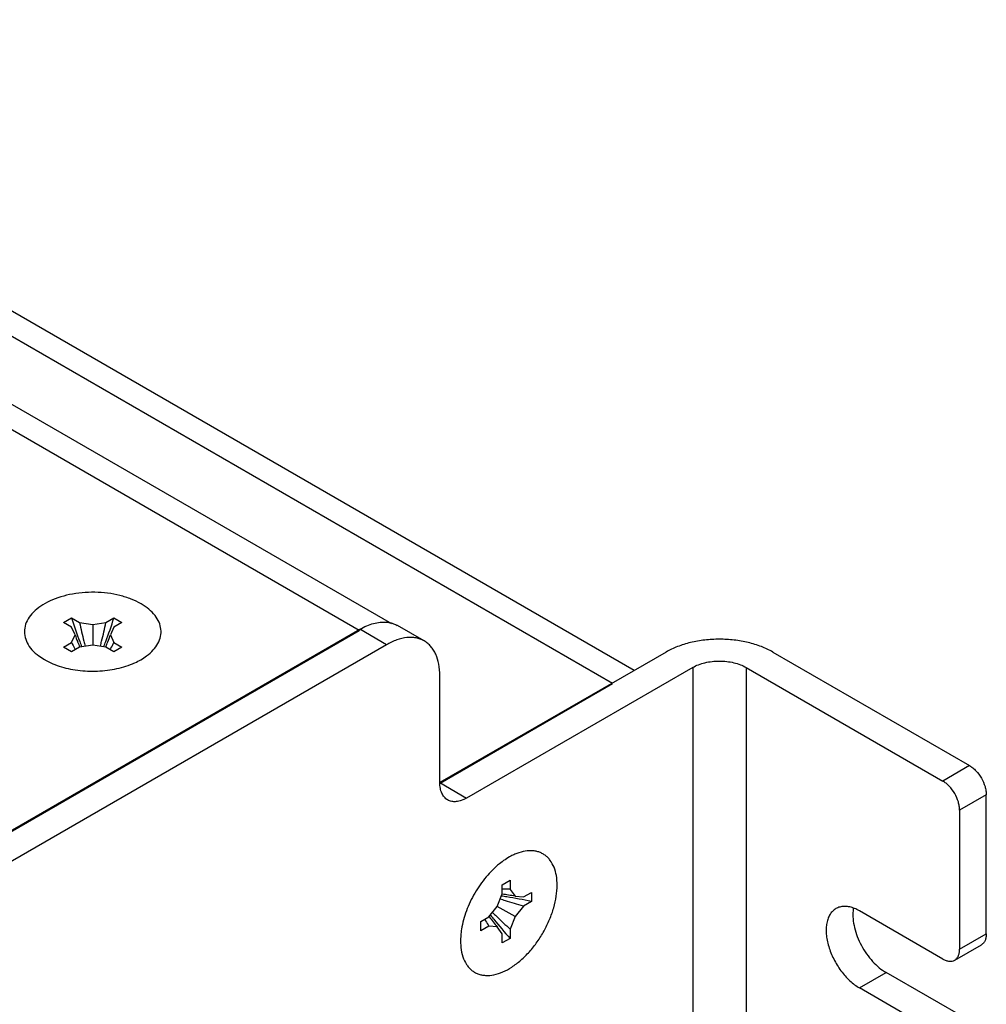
# Model space of a CAD drawing. Header units: inches. Extents: x 0 to 34, y 0 to 22.
# Tile 80 of 124: x 7.4 to 8.7, y 16.1 to 17.4. Entities that reach past the tile are written whole.
import ezdxf

# ---------------------------------------------------------------- set-up
doc = ezdxf.new("R2010")
doc.units = ezdxf.units.IN
doc.header["$LTSCALE"] = 1.87
doc.header["$MEASUREMENT"] = 0
doc.layers.get('0').update_dxf_attribs({"linetype": 'CONTINUOUS'})
doc.layers.add('02___PRT_ALL_AXES', color=7, linetype='CONTINUOUS')

msp = doc.modelspace()

# ---------------------------------------------------------------- linework, layer by layer
at = {"color": 3, "linetype": 'CONTINUOUS'}
for p, q in [((7.90629, 16.62146), (1.90259, 20.08792)), ((7.863, 16.61263), (1.85259, 20.08296)), ((8.19887, 16.54223), (2.18847, 20.01256)), ((8.22728, 16.55965), (2.23847, 20.01752)), ((7.33868, 16.30989), (7.863, 16.61263)), ((7.97039, 16.4103), (8.19887, 16.54223))]:
    msp.add_line(p, q, dxfattribs=at)
at = {"color": 7, "linetype": 'CONTINUOUS'}
for p, q in [((7.47144, 16.62314), (7.48204, 16.62927)), ((7.48204, 16.62927), (7.49265, 16.62314)), ((7.52765, 16.62314), (7.53826, 16.62927)), ((7.53826, 16.62927), (7.54887, 16.62314)), ((7.48204, 16.61702), (7.47144, 16.62314)), ((7.48673, 16.60691), (7.48204, 16.61702)), ((7.49265, 16.62314), (7.51015, 16.62044)), ((7.51015, 16.62044), (7.52765, 16.62314)), ((7.51015, 16.62044), (7.51015, 16.59339)), ((7.53826, 16.61702), (7.53357, 16.60691)), ((7.54887, 16.62314), (7.53826, 16.61702)), ((7.94924, 16.5987), (7.91388, 16.61912)), ((7.21034, 16.23681), (7.86388, 16.61416)), ((7.48204, 16.59681), (7.48673, 16.60691)), ((7.53357, 16.60691), (7.53826, 16.59681)), ((7.89924, 16.59375), (7.86388, 16.61416)), ((7.89924, 16.59375), (7.35883, 16.28172)), ((7.47144, 16.59069), (7.48204, 16.59681)), ((7.48204, 16.58456), (7.47144, 16.59069)), ((7.49265, 16.59069), (7.48204, 16.58456)), ((7.51015, 16.59339), (7.49265, 16.59069)), ((7.52765, 16.59069), (7.51015, 16.59339)), ((7.53826, 16.58456), (7.52765, 16.59069)), ((7.53826, 16.59681), (7.54887, 16.59069)), ((7.54887, 16.59069), (7.53826, 16.58456)), ((8.26959, 16.58408), (7.96995, 16.41107)), ((8.41101, 16.58408), (8.67158, 16.43363)), ((8.30494, 16.56366), (8.0053, 16.39066)), ((8.30494, 16.56366), (8.30494, 13.54068)), ((8.37565, 16.56366), (8.63622, 16.41321)), ((8.37565, 16.56366), (8.37565, 13.54068)), ((7.96995, 16.41107), (7.96995, 16.55293)), ((8.67158, 16.43363), (8.63622, 16.41321)), ((7.96995, 16.41107), (8.0053, 16.39066)), ((8.69385, 16.39505), (8.65849, 16.37463)), ((8.69385, 16.21073), (8.69385, 16.39505)), ((8.65849, 16.37463), (8.65849, 16.19032)), ((8.0525, 16.27584), (8.06311, 16.28197)), ((8.06311, 16.28197), (8.06311, 16.26972)), ((8.0525, 16.2636), (8.0525, 16.27584)), ((8.06311, 16.26972), (8.06952, 16.26061)), ((8.08061, 16.25962), (8.09122, 16.26574)), ((8.09122, 16.26574), (8.09122, 16.25349)), ((8.0461, 16.24709), (8.0525, 16.2636)), ((8.06952, 16.26061), (8.08061, 16.25962)), ((8.09122, 16.25349), (8.08061, 16.24737)), ((8.035, 16.23328), (8.0461, 16.24709)), ((8.06952, 16.23357), (8.0461, 16.24709)), ((8.08061, 16.24737), (8.06952, 16.23357)), ((8.63622, 16.17746), (8.52591, 16.24115)), ((8.0244, 16.22716), (8.035, 16.23328)), ((8.0244, 16.21491), (8.0244, 16.22716)), ((8.06952, 16.23357), (8.06311, 16.21706)), ((8.035, 16.22104), (8.0244, 16.21491)), ((8.0461, 16.22005), (8.035, 16.22104)), ((8.0525, 16.21093), (8.0461, 16.22005)), ((8.06311, 16.21706), (8.06311, 16.20481)), ((8.0525, 16.19869), (8.0525, 16.21093)), ((8.06311, 16.20481), (8.0525, 16.19869)), ((8.65849, 16.19032), (8.69385, 16.21073)), ((8.65197, 16.1759), (8.68733, 16.19631)), ((8.67158, 16.09581), (8.56127, 16.1595)), ((8.63622, 16.0754), (8.52591, 16.13909))]:
    msp.add_line(p, q, dxfattribs=at)
for centre, radius, start, end in [((8.00172, 16.79284), 0.54481, 197.47198, 200.96404), ((7.01858, 16.79284), 0.54481, 339.03596, 342.52802), ((8.11292, 16.75356), 0.63383, 191.87369, 194.15441), ((6.90738, 16.75356), 0.63383, 345.84559, 348.12631), ((7.89732, 16.59043), 0.03313, 59.99843, 60.67028), ((7.74186, 16.69605), 0.27025, 199.25919, 201.37217), ((7.27845, 16.69605), 0.27025, 338.62783, 340.74081), ((7.62783, 16.66881), 0.16259, 206.28521, 207.0899), ((7.62344, 16.66656), 0.15766, 207.08477, 210.12372), ((7.73356, 16.69285), 0.26136, 201.38063, 202.98155), ((8.03275, 16.80433), 0.57789, 200.92737, 201.65039), ((8.11596, 16.75431), 0.63696, 194.15269, 194.77554), ((6.90434, 16.75431), 0.63696, 345.22446, 345.84731), ((6.98756, 16.80433), 0.57789, 338.34961, 339.07263), ((7.28674, 16.69285), 0.26136, 337.01845, 338.61937), ((7.39686, 16.66656), 0.15766, 329.87628, 332.91523), ((7.39248, 16.66881), 0.16259, 332.9101, 333.71479), ((8.0528, 16.11221), 0.15785, 86.97655, 90.11807), ((8.05256, 16.10732), 0.16274, 86.28168, 86.98253), ((7.88256, 15.64208), 0.63687, 74.12677, 74.77468), ((7.96747, 15.68902), 0.57792, 80.93692, 81.64986), ((8.01969, 15.99818), 0.26711, 79.25002, 82.954), ((7.88343, 15.64506), 0.63376, 71.87281, 74.12843), ((7.97303, 15.72165), 0.54482, 77.47149, 80.97382), ((8.48836, 16.69129), 0.63697, 225.22458, 225.87228), ((8.16627, 16.30872), 0.15785, 209.87837, 213.0187), ((8.24847, 16.39441), 0.26713, 217.0435, 220.74712), ((8.49015, 16.59426), 0.578, 218.35006, 219.06279), ((8.46467, 16.57313), 0.54489, 219.0259, 222.52779), ((8.48621, 16.68904), 0.63387, 225.87062, 228.12592), ((8.17038, 16.31137), 0.16275, 213.01274, 213.71438)]:
    msp.add_arc(centre, radius, start, end, dxfattribs=at)
at = {"color": 3, "linetype": 'CONTINUOUS'}
msp.add_arc((7.90885, 16.53323), 0.09169, 119.07606, 120.00336, dxfattribs=at)
at = {"color": 7, "linetype": 'CONTINUOUS'}
for points, knots in [([(7.86388, 16.61416), (7.86686, 16.61588), (7.8728, 16.61889), (7.88189, 16.62211), (7.89071, 16.6238), (7.89648, 16.62388), (7.89924, 16.62364)], [0, 0, 0, 0, 0.2778037, 0.5367129, 0.7766481, 1, 1, 1, 1]), ([(7.89924, 16.62364), (7.89988, 16.62358), (7.90238, 16.6233), (7.90486, 16.62276), (7.90665, 16.62223)], [0, 0, 0, 0, 0.2545594, 1, 1, 1, 1]), ([(7.90665, 16.62223), (7.90726, 16.62204), (7.90963, 16.62126), (7.91192, 16.62022), (7.91355, 16.61931)], [0, 0, 0, 0, 0.2521365, 1, 1, 1, 1]), ([(7.94924, 16.5987), (7.9476, 16.59965), (7.94412, 16.60128), (7.93849, 16.60284), (7.93248, 16.60351), (7.92384, 16.6032), (7.91235, 16.60043), (7.90363, 16.59628), (7.89924, 16.59375)], [0, 0, 0, 0, 0.1081021, 0.2182358, 0.3322364, 0.4516614, 0.7106913, 1, 1, 1, 1]), ([(7.96995, 16.55293), (7.96995, 16.55799), (7.96918, 16.56763), (7.96584, 16.57896), (7.96178, 16.58659), (7.9582, 16.59146), (7.95403, 16.59555), (7.95088, 16.59776), (7.94924, 16.5987)], [0, 0, 0, 0, 0.2893032, 0.5483312, 0.6677568, 0.781759, 0.8918951, 1, 1, 1, 1]), ([(8.41101, 16.58408), (8.40617, 16.58687), (8.39558, 16.5918), (8.37834, 16.59704), (8.35968, 16.60026), (8.3403, 16.60135), (8.32091, 16.60026), (8.30225, 16.59704), (8.28501, 16.5918), (8.27442, 16.58687), (8.26959, 16.58408)], [0, 0, 0, 0, 0.1141228, 0.2373453, 0.3669712, 0.5, 0.6330288, 0.7626547, 0.8858772, 1, 1, 1, 1]), ([(8.30494, 16.56366), (8.30736, 16.56506), (8.31265, 16.56752), (8.32127, 16.57015), (8.3306, 16.57176), (8.3403, 16.5723), (8.34999, 16.57176), (8.35932, 16.57015), (8.36794, 16.56752), (8.37323, 16.56506), (8.37565, 16.56366)], [0, 0, 0, 0, 0.1140723, 0.2373531, 0.3669835, 0.5, 0.6330165, 0.7626469, 0.8859277, 1, 1, 1, 1]), ([(8.67158, 16.43363), (8.6731, 16.43275), (8.67611, 16.43063), (8.68175, 16.42536), (8.68771, 16.41722), (8.69178, 16.40799), (8.69352, 16.40047), (8.69385, 16.39681), (8.69385, 16.39505)], [0, 0, 0, 0, 0.1141756, 0.2375684, 0.5000061, 0.7624404, 0.8858294, 1, 1, 1, 1]), ([(7.9803, 16.38818), (7.97866, 16.38913), (7.97557, 16.39172), (7.97228, 16.3971), (7.97033, 16.40372), (7.96995, 16.40853), (7.96995, 16.41107)], [0, 0, 0, 0, 0.2177498, 0.4508923, 0.7104636, 1, 1, 1, 1]), ([(8.65849, 16.37463), (8.65849, 16.37639), (8.65817, 16.38006), (8.65642, 16.38758), (8.65235, 16.39681), (8.6464, 16.40495), (8.64075, 16.41022), (8.63774, 16.41233), (8.63622, 16.41321)], [0, 0, 0, 0, 0.1141706, 0.2375596, 0.4999939, 0.7624316, 0.8858244, 1, 1, 1, 1]), ([(8.0053, 16.39066), (8.00311, 16.38939), (7.99875, 16.38732), (7.99204, 16.38569), (7.98574, 16.38585), (7.98195, 16.38723), (7.9803, 16.38818)], [0, 0, 0, 0, 0.289542, 0.5491153, 0.7822555, 1, 1, 1, 1]), ([(8.69385, 16.21073), (8.69385, 16.20913), (8.69361, 16.2061), (8.69238, 16.20193), (8.69031, 16.19854), (8.68836, 16.19691), (8.68733, 16.19631)], [0, 0, 0, 0, 0.2895364, 0.5491077, 0.7822502, 1, 1, 1, 1]), ([(8.65197, 16.1759), (8.65301, 16.1765), (8.65495, 16.17813), (8.65702, 16.18152), (8.65825, 16.18569), (8.65849, 16.18872), (8.65849, 16.19032)], [0, 0, 0, 0, 0.2177498, 0.4508923, 0.7104636, 1, 1, 1, 1]), ([(8.63622, 16.17746), (8.6376, 16.17666), (8.64035, 16.17535), (8.64458, 16.17433), (8.64854, 16.17443), (8.65093, 16.1753), (8.65197, 16.1759)], [0, 0, 0, 0, 0.289542, 0.5491153, 0.7822555, 1, 1, 1, 1])]:
    msp.add_open_spline(points, degree=3, knots=knots, dxfattribs=at)
for points in [[(7.49295, 16.59081), (7.49296, 16.59078), (7.49297, 16.59076), (7.49298, 16.59073)], [(7.52735, 16.59081), (7.52734, 16.59078), (7.52733, 16.59076), (7.52732, 16.59073)], [(8.05246, 16.26328), (8.05243, 16.26328), (8.05241, 16.26329), (8.05238, 16.26329)], [(8.03526, 16.23348), (8.03524, 16.2335), (8.03522, 16.23353), (8.03521, 16.23355)]]:
    msp.add_open_spline(points, degree=3, dxfattribs=at)
at = {"layer": '02___PRT_ALL_AXES', "color": 3, "linetype": 'CONTINUOUS'}
msp.add_line((7.43879, 16.57888), (7.44616, 16.57405), dxfattribs=at)
at = {"layer": '02___PRT_ALL_AXES', "color": 7, "linetype": 'CONTINUOUS'}
for p, q in [((7.99735, 16.20134), (7.99784, 16.19253)), ((8.52591, 16.13909), (8.56127, 16.1595))]:
    msp.add_line(p, q, dxfattribs=at)
for centre, radius, start, end in [((8.56438, 16.23676), 0.04728, 171.60733, 174.49932), ((8.56208, 16.23709), 0.04496, 170.42241, 171.60013)]:
    msp.add_arc(centre, radius, start, end, dxfattribs=at)
at = {"layer": '02___PRT_ALL_AXES', "color": 3, "linetype": 'CONTINUOUS'}
for points, knots in [([(7.57415, 16.64795), (7.56995, 16.65037), (7.56078, 16.65467), (7.54589, 16.65934), (7.52974, 16.66233), (7.5074, 16.66392), (7.48507, 16.66197), (7.46423, 16.65638), (7.45045, 16.65067), (7.43871, 16.64357), (7.42941, 16.63528), (7.4229, 16.62601), (7.41951, 16.61604), (7.41954, 16.60578), (7.42298, 16.59581), (7.42955, 16.58656), (7.43546, 16.58133), (7.43878, 16.57888)], [0, 0, 0, 0, 0.0663883, 0.1379969, 0.2132865, 0.2906753, 0.4443234, 0.5172582, 0.5854943, 0.6479796, 0.7043083, 0.7549151, 0.801367, 0.8462943, 0.8927833, 0.9434944, 1, 1, 1, 1]), ([(7.58153, 16.57888), (7.58471, 16.58124), (7.59042, 16.58624), (7.59687, 16.59506), (7.60048, 16.60454), (7.60098, 16.61434), (7.59834, 16.62398), (7.59276, 16.63304), (7.58453, 16.64125), (7.57782, 16.64583), (7.57415, 16.64795)], [0, 0, 0, 0, 0.1379219, 0.2623194, 0.3765077, 0.486141, 0.5981319, 0.7188022, 0.8523959, 1, 1, 1, 1]), ([(7.55997, 16.56737), (7.56199, 16.56814), (7.56952, 16.57126), (7.57671, 16.5753), (7.58153, 16.57888)], [0, 0, 0, 0, 0.2646347, 1, 1, 1, 1]), ([(7.44616, 16.57405), (7.44722, 16.57344), (7.45168, 16.57099), (7.45634, 16.56891), (7.45994, 16.56753)], [0, 0, 0, 0, 0.2411881, 1, 1, 1, 1]), ([(7.45994, 16.56753), (7.46764, 16.56456), (7.48418, 16.56018), (7.50993, 16.55802), (7.53568, 16.56011), (7.55225, 16.56443), (7.55997, 16.56737)], [0, 0, 0, 0, 0.2428111, 0.4998041, 0.7569781, 1, 1, 1, 1])]:
    msp.add_open_spline(points, degree=3, knots=knots, dxfattribs=at)
at = {"layer": '02___PRT_ALL_AXES', "color": 7, "linetype": 'CONTINUOUS'}
for points, knots in [([(8.06923, 16.31616), (8.0675, 16.31542), (8.06031, 16.31195), (8.05366, 16.30742), (8.04891, 16.30359)], [0, 0, 0, 0, 0.2356958, 1, 1, 1, 1]), ([(8.12534, 16.27523), (8.12534, 16.27948), (8.12473, 16.28758), (8.12173, 16.29881), (8.11743, 16.30677), (8.11304, 16.31185), (8.10939, 16.31499), (8.10532, 16.31749), (8.1009, 16.31934), (8.09615, 16.32051), (8.0893, 16.32117), (8.08005, 16.32017), (8.07286, 16.31774), (8.06923, 16.31616)], [0, 0, 0, 0, 0.147563, 0.2809378, 0.401477, 0.45831, 0.513706, 0.568494, 0.6235654, 0.6797844, 0.7379324, 0.86222, 1, 1, 1, 1]), ([(8.04891, 16.30359), (8.0425, 16.29842), (8.03044, 16.28631), (8.01568, 16.26513), (8.00458, 16.2418), (8.00002, 16.2253), (7.99869, 16.21714)], [0, 0, 0, 0, 0.242535, 0.4995317, 0.75676, 1, 1, 1, 1]), ([(7.99784, 16.19252), (7.99831, 16.18843), (7.99987, 16.1807), (8.00391, 16.17191), (8.00822, 16.16622), (8.01186, 16.16269), (8.01595, 16.15984), (8.02045, 16.1577), (8.02532, 16.15628), (8.03238, 16.15536), (8.042, 16.15622), (8.05382, 16.16013), (8.06585, 16.16674), (8.07768, 16.17583), (8.08894, 16.18707), (8.09924, 16.20009), (8.10822, 16.21443), (8.11559, 16.22959), (8.12107, 16.24506), (8.12448, 16.2603), (8.12534, 16.27038), (8.12534, 16.27523)], [0, 0, 0, 0, 0.0564432, 0.1071032, 0.1307809, 0.1537058, 0.1762324, 0.1987513, 0.2216558, 0.2453057, 0.2958839, 0.3521736, 0.4146234, 0.4828164, 0.555711, 0.6318417, 0.7094994, 0.7868569, 0.8620928, 0.9336225, 1, 1, 1, 1]), ([(8.49466, 16.24424), (8.49312, 16.24336), (8.4902, 16.24112), (8.48668, 16.23667), (8.48406, 16.23124), (8.48236, 16.22495), (8.4816, 16.21793), (8.48179, 16.21033), (8.48293, 16.2023), (8.48571, 16.19108), (8.49135, 16.17713), (8.50081, 16.16175), (8.5106, 16.15061), (8.51921, 16.14337), (8.52367, 16.14039), (8.52591, 16.13909)], [0, 0, 0, 0, 0.0428317, 0.0874318, 0.1352336, 0.1871638, 0.243634, 0.3046162, 0.3697425, 0.438379, 0.5826329, 0.7296977, 0.8711979, 0.9376363, 1, 1, 1, 1]), ([(8.51786, 16.24494), (8.51577, 16.2457), (8.51164, 16.24686), (8.50547, 16.24738), (8.49972, 16.24659), (8.49624, 16.24515), (8.49466, 16.24424)], [0, 0, 0, 0, 0.2785722, 0.5341331, 0.7719378, 1, 1, 1, 1]), ([(8.51732, 16.24129), (8.51698, 16.23775), (8.51704, 16.23024), (8.51902, 16.21875), (8.52279, 16.20691), (8.5282, 16.19523), (8.53501, 16.18419), (8.54294, 16.17428), (8.55165, 16.16591), (8.55803, 16.16137), (8.56127, 16.1595)], [0, 0, 0, 0, 0.109949, 0.2305816, 0.3593815, 0.4929934, 0.6276007, 0.759261, 0.8844599, 1, 1, 1, 1]), ([(8.52591, 16.24115), (8.52525, 16.24153), (8.52265, 16.24297), (8.51993, 16.24419), (8.51786, 16.24494)], [0, 0, 0, 0, 0.258887, 1, 1, 1, 1]), ([(7.99869, 16.21714), (7.99847, 16.21579), (7.99771, 16.21055), (7.99735, 16.20526), (7.99735, 16.20134)], [0, 0, 0, 0, 0.2587758, 1, 1, 1, 1])]:
    msp.add_open_spline(points, degree=3, knots=knots, dxfattribs=at)

doc.saveas('drawing.dxf')
